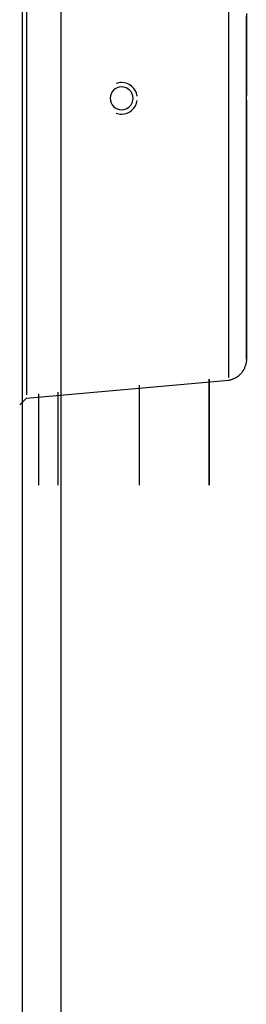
# Model space of a CAD drawing. Header units: millimetres. Extents: x 4 to 3534, y 14 to 98.
# Tile 113 of 161: x 40.712 to 40.829, y 41.551 to 42.059. Entities that reach past the tile are written whole.
import ezdxf

# ---------------------------------------------------------------- set-up
doc = ezdxf.new("R2010")
doc.units = ezdxf.units.MM
doc.header["$MEASUREMENT"] = 0

msp = doc.modelspace()

# ---------------------------------------------------------------- linework, layer by layer
at = {"color": 7}
for p, q in [((40.7132, 39.94824), (40.7132, 42.69824)), ((40.7332, 40.09824), (40.7332, 42.69824)), ((40.7153, 42.17114), (40.7153, 42.01824)), ((40.8197, 42.01824), (40.8197, 42.16214)), ((40.7153, 42.01824), (40.7153, 41.86534)), ((40.8197, 41.87434), (40.8197, 42.01824)), ((40.7153, 41.86374), (40.8197, 41.87294)), ((40.8096, 41.87354), (40.8096, 41.81884)), ((40.8096, 41.81884), (40.8096, 41.87354)), ((40.7736, 41.81884), (40.7736, 41.87044)), ((40.7736, 41.81884), (40.7736, 41.87044)), ((40.7118, 41.86024), (40.7153, 41.86374)), ((40.7216, 41.86594), (40.7216, 41.81884)), ((40.7316, 41.81884), (40.7316, 41.86674))]:
    msp.add_line(p, q, dxfattribs=at)
for points in [[(40.8288, 42.06194), (40.8288, 42.05684), (40.8288, 42.05164), (40.8288, 42.04644), (40.8288, 42.04114), (40.8288, 42.03574), (40.8288, 42.03044), (40.8288, 42.02504), (40.8288, 42.01974)], [(40.8288, 42.01824), (40.8288, 42.02364), (40.8288, 42.02904), (40.8288, 42.03434), (40.8288, 42.03964), (40.8288, 42.04494), (40.8288, 42.05024), (40.8288, 42.05544), (40.8288, 42.06054)], [(40.8288, 41.88374), (40.8288, 41.88384), (40.8288, 41.88414), (40.8288, 41.88464), (40.8288, 41.88544), (40.8288, 41.88634), (40.8288, 41.88754), (40.8288, 41.88894), (40.8288, 41.89054), (40.8288, 41.89234), (40.8288, 41.89434), (40.8288, 41.89654), (40.8288, 41.89894), (40.8288, 41.90144), (40.8288, 41.90424), (40.8288, 41.90724), (40.8288, 41.91034), (40.8288, 41.91364), (40.8288, 41.91714), (40.8288, 41.92074), (40.8288, 41.92454), (40.8288, 41.92844), (40.8288, 41.93254), (40.8288, 41.93674), (40.8288, 41.94104), (40.8288, 41.94554), (40.8288, 41.95014), (40.8288, 41.95484), (40.8288, 41.95964), (40.8288, 41.96454), (40.8288, 41.96944), (40.8288, 41.97454), (40.8288, 41.97964), (40.8288, 41.98484), (40.8288, 41.99004), (40.8288, 41.99534), (40.8288, 42.00074), (40.8288, 42.00604), (40.8288, 42.01144), (40.8288, 42.01674), (40.8288, 42.01824)], [(40.8288, 42.01724), (40.8288, 42.01284), (40.8288, 42.00744), (40.8288, 42.00214), (40.8288, 41.99684), (40.8288, 41.99154), (40.8288, 41.98624), (40.8288, 41.98104), (40.8288, 41.97594), (40.8288, 41.97084), (40.8288, 41.96584), (40.8288, 41.96094), (40.8288, 41.95614), (40.8288, 41.95144), (40.8288, 41.94674), (40.8288, 41.94224), (40.8288, 41.93794), (40.8288, 41.93364), (40.8288, 41.92954), (40.8288, 41.92554), (40.8288, 41.92174), (40.8288, 41.91804), (40.8288, 41.91454), (40.8288, 41.91124), (40.8288, 41.90804), (40.8288, 41.90504), (40.8288, 41.90224), (40.8288, 41.89954), (40.8288, 41.89714), (40.8288, 41.89494), (40.8288, 41.89284), (40.8288, 41.89104), (40.8288, 41.88934), (40.8288, 41.88794), (40.8288, 41.88664), (40.8288, 41.88564), (40.8288, 41.88484), (40.8288, 41.88424), (40.8288, 41.88384), (40.8288, 41.88374), (40.8288, 41.88374)], [(40.8288, 41.88374), (40.8288, 41.88324), (40.8288, 41.88284), (40.8287, 41.88244), (40.8287, 41.88194), (40.8286, 41.88154), (40.8285, 41.88114), (40.8284, 41.88064), (40.8282, 41.88024), (40.8281, 41.87984), (40.8279, 41.87944), (40.8278, 41.87904), (40.8276, 41.87864), (40.8274, 41.87824), (40.8271, 41.87784), (40.8269, 41.87754), (40.8266, 41.87714), (40.8264, 41.87684), (40.8261, 41.87644), (40.8258, 41.87614), (40.8255, 41.87584), (40.8252, 41.87554), (40.8248, 41.87524), (40.8245, 41.87494), (40.8241, 41.87474), (40.8238, 41.87444), (40.8234, 41.87424), (40.823, 41.87404), (40.8226, 41.87384), (40.8222, 41.87364), (40.8218, 41.87344), (40.8214, 41.87334), (40.821, 41.87324), (40.8206, 41.87304), (40.8201, 41.87294), (40.8197, 41.87294)]]:
    msp.add_lwpolyline(points, dxfattribs=at)
for radius, start, end in [(0.00813, 90, 109.947), (0.00813, 7.8969, 90), (0.0059, 90, 270), (0.0059, 270, 90), (0.00813, 270, 352.103), (0.00813, 250.053, 270)]:
    msp.add_arc((40.7644, 42.01824), radius, start, end, dxfattribs=at)

doc.saveas('drawing.dxf')
